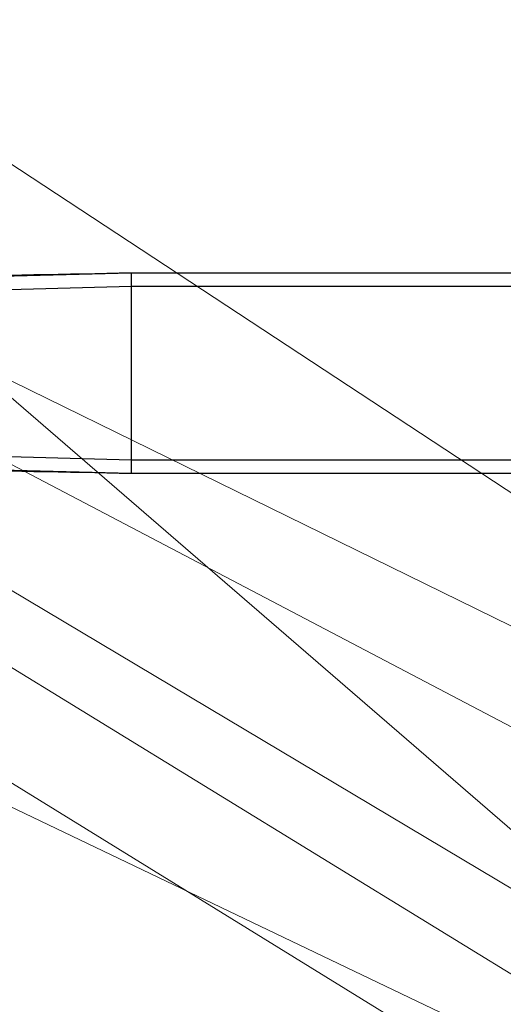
# Model space of a CAD drawing. Header units: millimetres. Extents: x 0 to 1340, y 0 to 800.
# Tile 65 of 100: x 386 to 434, y 187 to 285. Entities that reach past the tile are written whole.
import ezdxf

# ---------------------------------------------------------------- set-up
doc = ezdxf.new("R2010")
doc.units = ezdxf.units.MM
doc.layers.add('DUCT', color=7, linetype='Continuous', lineweight=30, true_color=0x5a6ec8)
doc.layers.add('THIN', color=7, linetype='Continuous', lineweight=13, true_color=0x6e6e6e)

msp = doc.modelspace()

# ---------------------------------------------------------------- linework, layer by layer
at = {"layer": 'DUCT'}
for points in [[(379.658, 259.667), (380.873, 259.69), (382.088, 259.714), (383.303, 259.738), (384.518, 259.762), (385.733, 259.786), (386.948, 259.809), (388.163, 259.833), (389.377, 259.857), (390.592, 259.881), (391.807, 259.905), (393.022, 259.929), (394.237, 259.952), (395.452, 259.976), (396.667, 260)], [(379.667, 259.667), (380.881, 259.69), (382.095, 259.714), (383.31, 259.738), (384.524, 259.762), (385.738, 259.786), (386.952, 259.81), (388.167, 259.833), (389.381, 259.857), (390.595, 259.881), (391.81, 259.905), (393.024, 259.929), (394.238, 259.952), (395.452, 259.976), (396.667, 260)], [(383.667, 259.667), (384.967, 259.7), (386.267, 259.733), (387.567, 259.767), (388.867, 259.8), (390.167, 259.833), (391.467, 259.867), (392.767, 259.9), (394.067, 259.933), (395.367, 259.967), (396.667, 260)], [(396.667, 260), (396.667, 259.778), (396.667, 259.556), (396.667, 259.333), (396.667, 259.111), (396.667, 258.889), (396.667, 258.667)], [(396.667, 260), (464.367, 260)], [(384.467, 258.333), (385.687, 258.367), (386.907, 258.4), (388.127, 258.433), (389.347, 258.467), (390.567, 258.5), (391.787, 258.533), (393.007, 258.567), (394.227, 258.6), (395.447, 258.633), (396.667, 258.667)], [(396.667, 258.667), (396.667, 241.333)], [(396.667, 258.667), (521.667, 258.667)], [(384.467, 241.667), (385.687, 241.633), (386.907, 241.6), (388.127, 241.567), (389.347, 241.533), (390.567, 241.5), (391.787, 241.467), (393.007, 241.433), (394.227, 241.4), (395.447, 241.367), (396.667, 241.333)], [(396.667, 241.333), (396.667, 241.111), (396.667, 240.889), (396.667, 240.667), (396.667, 240.444), (396.667, 240.222), (396.667, 240)], [(396.667, 241.333), (521.667, 241.333)], [(379.658, 240.333), (380.873, 240.31), (382.088, 240.286), (383.303, 240.262), (384.518, 240.238), (385.733, 240.214), (386.948, 240.191), (388.163, 240.167), (389.377, 240.143), (390.592, 240.119), (391.807, 240.095), (393.022, 240.071), (394.237, 240.048), (395.452, 240.024), (396.667, 240)], [(379.667, 240.333), (380.881, 240.31), (382.095, 240.286), (383.31, 240.262), (384.524, 240.238), (385.738, 240.214), (386.952, 240.19), (388.167, 240.167), (389.381, 240.143), (390.595, 240.119), (391.81, 240.095), (393.024, 240.071), (394.238, 240.048), (395.452, 240.024), (396.667, 240)], [(383.667, 240.333), (384.967, 240.3), (386.267, 240.267), (387.567, 240.233), (388.867, 240.2), (390.167, 240.167), (391.467, 240.133), (392.767, 240.1), (394.067, 240.067), (395.367, 240.033), (396.667, 240)], [(396.667, 240), (464.367, 240)]]:
    msp.add_lwpolyline(points, dxfattribs=at)
at = {"layer": 'THIN'}
for points in [[(590, 70.167), (314.333, 308.333)], [(690, 70.167), (364.877, 283.822)], [(630, 70.167), (336.833, 250)], [(650, 70.167), (348.333, 250)], [(710, 70.167), (367.333, 250)], [(750, 70.167), (383.083, 250)], [(610, 70.167), (334.583, 240)], [(670, 70.167), (364.877, 216.178)]]:
    msp.add_lwpolyline(points, dxfattribs=at)

doc.saveas('drawing.dxf')
